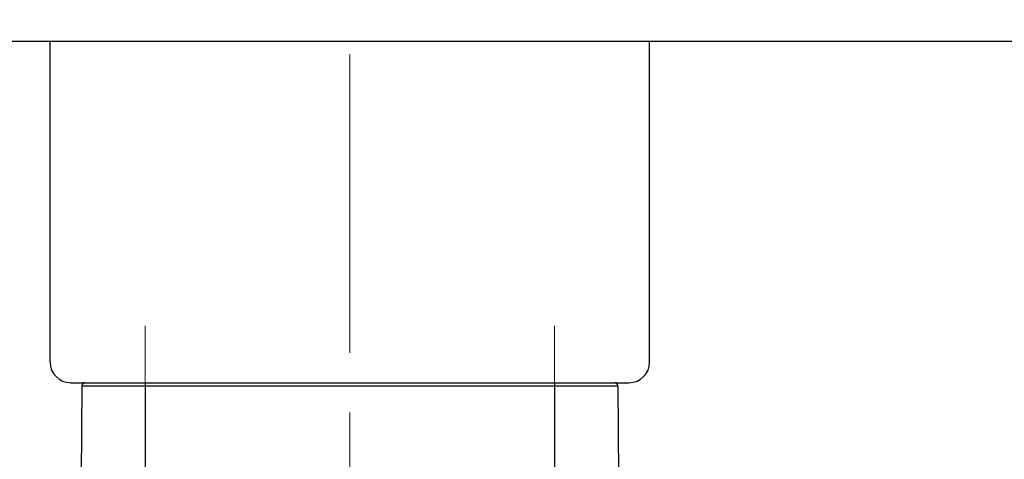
# Model space of a CAD drawing. Header units: millimetres. Extents: x 0 to 1076, y 0 to 742.
# Tile 120 of 125: x 722 to 769, y 402 to 424. Entities that reach past the tile are written whole.
import ezdxf

# ---------------------------------------------------------------- set-up
doc = ezdxf.new("R2010")
doc.units = ezdxf.units.MM
doc.header["$LTSCALE"] = 0.454724
doc.linetypes.add('CENTER', pattern=[50.8, 31.75, -6.35, 6.35, -6.35])
doc.layers.add('NoLayerName_001', color=7, linetype='Continuous')
doc.styles.get("Standard").update_dxf_attribs({"font": 'txt', "bigfont": 'extfont2'})
doc.dimstyles.get("Standard").update_dxf_attribs({"dimtxt": 2.5, "dimasz": 2.5, "dimexe": 1, "dimexo": 1, "dimtad": 1, "dimdec": 3, "dimzin": 0, "dimdsep": 46, "dimtxsty": 'Standard', "dimcen": 2.5, "dimadec": 3, "dimazin": 0, "dimtfac": 0.75, "dimtdec": 3, "dimtmove": 0, "dimatfit": 3, "dimfxl": 1, "dimarcsym": 0})

# ---------------------------------------------------------------- blocks, each defined once
blk = doc.blocks.new('_OPEN30')
at = {"color": 0, "linetype": 'ByBlock', "lineweight": -2}
for p, q in [((-1, 0.267949), (0, 0)), ((0, 0), (-1, -0.267949)), ((0, 0), (-1, 0))]:
    blk.add_line(p, q, dxfattribs=at)
blk = doc.blocks.new('*D141')
at = {"layer": 'Defpoints', "color": 0}
for p in [(810, 487.5), (748.5, 366.6), (825, 366.6)]:
    blk.add_point(p, dxfattribs=at)
at = {"layer": 'NoLayerName_001', "color": 0, "linetype": 'Continuous', "lineweight": 13}
for p, q in [((812.5, 487.5), (827.5, 487.5)), ((825, 483.75), (825, 370.35)), ((751, 366.6), (827.5, 366.6))]:
    blk.add_line(p, q, dxfattribs=at)
at = {"layer": 'NoLayerName_001', "color": 0, "lineweight": 13, "xscale": 3.75, "yscale": 3.75, "zscale": 3.75}
for p, rotation in [((825, 487.5), 90), ((825, 366.6), 270)]:
    blk.add_blockref('_OPEN30', p, dxfattribs=dict(at, rotation=rotation))
at = {"layer": 'NoLayerName_001', "color": 0, "lineweight": 13, "insert": (817.316, 427.05), "char_height": 8.75, "attachment_point": 5, "rotation": 90}
blk.add_mtext('\\W0.8000;１２１', dxfattribs=at)

msp = doc.modelspace()

# ---------------------------------------------------------------- linework, layer by layer
at = {"layer": 'NoLayerName_001', "color": 4, "linetype": 'CENTER', "lineweight": 13}
for p, q in [((737.5, 361.25), (737.5, 560)), ((727.6, 408.75), (727.6, 395.9987)), ((727.6, 408.75), (727.6, 395.9987)), ((747.4, 408.75), (747.4, 395.9987))]:
    msp.add_line(p, q, dxfattribs=at)
at = {"layer": 'NoLayerName_001', "color": 7, "linetype": 'Continuous', "lineweight": 25}
for p, q in [((779.6456, 422.5), (695.3544, 422.5)), ((723, 407), (723, 422.5)), ((752, 407), (752, 422.5)), ((724, 406), (751, 406))]:
    msp.add_line(p, q, dxfattribs=at)
at = {"layer": 'NoLayerName_001', "color": 21, "linetype": 'Continuous', "lineweight": 25}
msp.add_line((724.5, 406), (750.5, 406), dxfattribs=at)
at = {"layer": 'NoLayerName_001', "color": 60, "linetype": 'Continuous', "lineweight": 25}
for p, q in [((724.538, 405.8513), (724.5, 401.5)), ((724.538, 405.8513), (750.462, 405.8513)), ((724.688, 406), (750.312, 406)), ((727.6005, 406), (727.6005, 401.5)), ((747.3995, 406), (747.3995, 401.5)), ((750.462, 405.8513), (750.5, 401.5))]:
    msp.add_line(p, q, dxfattribs=at)
at = {"layer": 'NoLayerName_001', "color": 7, "linetype": 'Continuous', "lineweight": 25}
for centre, start, end in [((724, 407), 180, 270), ((751, 407), 270, 0)]:
    msp.add_arc(centre, 1, start, end, dxfattribs=at)
at = {"layer": 'NoLayerName_001', "color": 60, "linetype": 'Continuous', "lineweight": 25}
for centre, start, end in [((724.688, 405.85), 90, 179.5), ((750.312, 405.85), 0.5, 90)]:
    msp.add_arc(centre, 0.15, start, end, dxfattribs=at)

# ---------------------------------------------------------------- dimensions: what is measured, and where the dimension line sits
at = {"layer": 'NoLayerName_001', "color": 3, "linetype": 'Continuous', "lineweight": 13}
dim = msp.add_linear_dim(base=(825, 366.6), p1=(810, 487.5), p2=(748.5, 366.6), angle=270, text='\\W0.8000;１２１', dimstyle='Standard', override={"dimtxt": 8.75, "dimasz": 3.75, "dimexe": 2.5, "dimexo": 2.5, "dimgap": 2.5, "dimzin": 8, "dimblk": 'OPEN30', "dimclrd": 0, "dimclre": 0, "dimclrt": 0, "dimtp": 0, "dimtm": 0, "dimlwd": 13, "dimlwe": 13}, dxfattribs=at)
dim.commit()
dim.dimension.update_dxf_attribs({"geometry": '*D141', "text_midpoint": (825, 427.05), "dimtype": 160})

doc.saveas('drawing.dxf')
